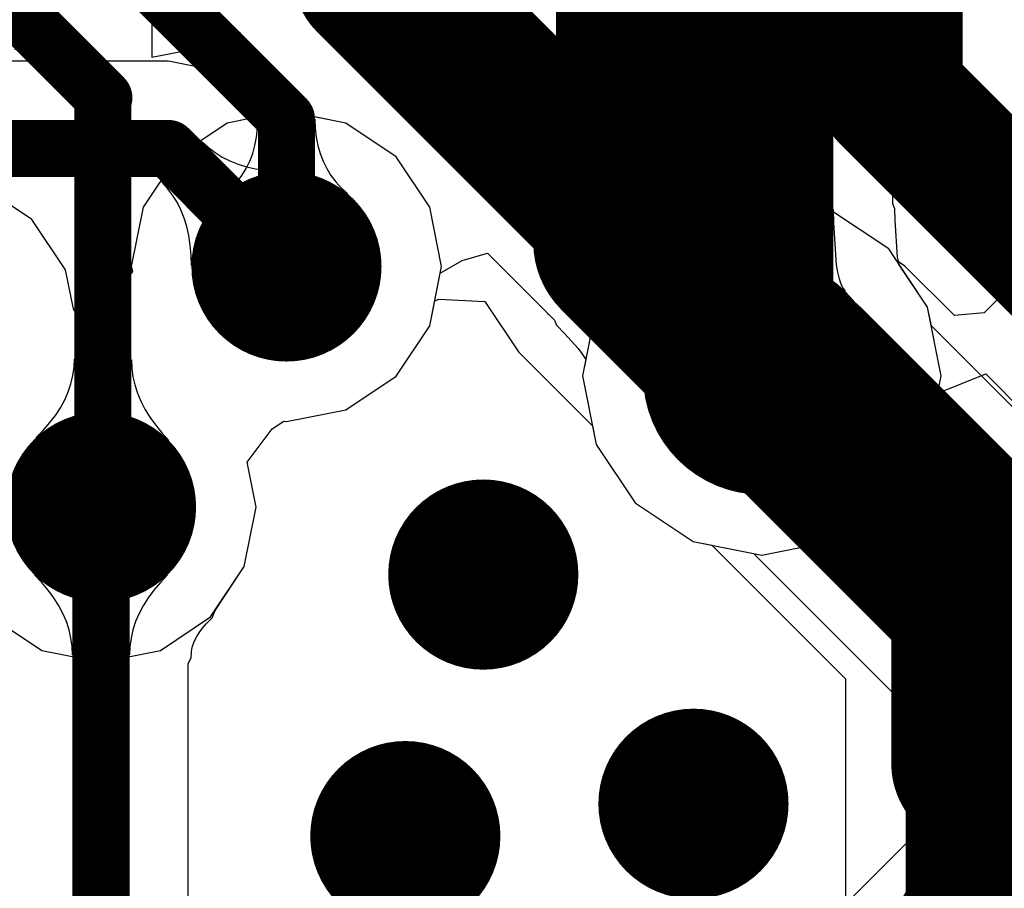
# Model space of a CAD drawing. Header units: millimetres. Extents: x 2.35 to 5.71, y 2.27 to 4.47.
# Tile 48 of 59: x 3.47 to 3.57, y 3.88 to 3.97. Entities that reach past the tile are written whole.
import ezdxf

# ---------------------------------------------------------------- set-up
doc = ezdxf.new("R2010")
doc.units = ezdxf.units.MM
doc.header["$MEASUREMENT"] = 0
for name, color, linetype in [('BottomLayer', 5, 'Continuous'), ('Mechanical4', 56, 'Continuous'), ('Mechanical5', 56, 'Continuous'), ('MidLayer1', 16, 'Continuous'), ('MidLayer2', 76, 'Continuous'), ('MultiLayer', 9, 'Continuous'), ('TopLayer', 1, 'Continuous'), ('TopOverlay', 2, 'Continuous'), ('TopPaste', 8, 'Continuous'), ('TopSolder', 216, 'Continuous'), ('ViaHoleLayer', 16, 'Continuous')]:
    doc.layers.add(name, color=color, linetype=linetype)

# ---------------------------------------------------------------- blocks, each defined once
blk = doc.blocks.new('C0201_36')
at = {"layer": 'Mechanical4'}
for p, q in [((-0.01196, 0.00521), (0.01166, 0.00521)), ((-0.01196, -0.0066), (-0.01196, 0.00521)), ((0.01166, 0.00521), (0.01166, -0.0066)), ((0.01166, -0.0066), (-0.01196, -0.0066))]:
    blk.add_line(p, q, dxfattribs=at)
at = {"layer": 'Mechanical5'}
for p, q in [((-0.00606, 0.00521), (-0.01196, 0.00521)), ((-0.01196, 0.00521), (-0.01196, -0.0066)), ((-0.00606, -0.0066), (-0.00606, 0.00521)), ((0.00576, 0.00521), (0.01166, 0.00521)), ((0.00576, -0.0066), (0.00576, 0.00521)), ((0.01166, 0.00521), (0.01166, -0.0066)), ((-0.01196, -0.0066), (-0.00606, -0.0066)), ((0.01166, -0.0066), (0.00576, -0.0066))]:
    blk.add_line(p, q, dxfattribs=at)
at = {"layer": 'TopLayer'}
for points in [[(-0.0182, -0.00707), (-0.00369, -0.00707), (-0.0182, 0.00569), (-0.00369, 0.00569)], [(0.00339, -0.00707), (0.0179, -0.00707), (0.00339, 0.00569), (0.0179, 0.00569)]]:
    blk.add_solid(points, dxfattribs=at)
at = {"layer": 'TopOverlay', "const_width": 0.006}
for points in [[(-0.0272, 0.00869, -0.414214), (-0.0212, 0.01469)], [(0.0209, 0.01469, -0.414214), (0.0269, 0.00869)], [(-0.0212, -0.01607, -0.414214), (-0.0272, -0.01007)], [(0.0269, -0.01007, -0.414214), (0.0209, -0.01607)]]:
    blk.add_lwpolyline(points, format="xyb", dxfattribs=at)
for points in [[(-0.00669, 0.01469), (-0.0212, 0.01469)], [(0.0209, 0.01469), (0.00639, 0.01469)], [(-0.0272, 0.00869), (-0.0272, -0.01007)], [(0.0269, 0.00869), (0.0269, -0.01007)], [(-0.00669, -0.01607), (-0.0212, -0.01607)], [(0.0209, -0.01607), (0.00639, -0.01607)]]:
    blk.add_lwpolyline(points, dxfattribs=at)
at = {"layer": 'TopOverlay', "const_width": 0.003}
for points in [[(-0.0227, 0.01469, 1), (-0.0197, 0.01469, 1)], [(-0.0227, 0.01469, 1), (-0.0197, 0.01469, 1)], [(-0.00819, 0.01469, 1), (-0.00519, 0.01469, 1)], [(0.00489, 0.01469, 1), (0.00789, 0.01469, 1)], [(0.0194, 0.01469, 1), (0.0224, 0.01469, 1)], [(0.0194, 0.01469, 1), (0.0224, 0.01469, 1)], [(-0.0287, 0.00869, 1), (-0.0257, 0.00869, 1)], [(-0.0287, 0.00869, 1), (-0.0257, 0.00869, 1)], [(0.0254, 0.00869, 1), (0.0284, 0.00869, 1)], [(0.0254, 0.00869, 1), (0.0284, 0.00869, 1)], [(-0.0287, -0.01007, 1), (-0.0257, -0.01007, 1)], [(-0.0287, -0.01007, 1), (-0.0257, -0.01007, 1)], [(0.0254, -0.01007, 1), (0.0284, -0.01007, 1)], [(0.0254, -0.01007, 1), (0.0284, -0.01007, 1)], [(-0.0227, -0.01607, 1), (-0.0197, -0.01607, 1)], [(-0.0227, -0.01607, 1), (-0.0197, -0.01607, 1)], [(-0.00819, -0.01607, 1), (-0.00519, -0.01607, 1)], [(0.00489, -0.01607, 1), (0.00789, -0.01607, 1)], [(0.0194, -0.01607, 1), (0.0224, -0.01607, 1)], [(0.0194, -0.01607, 1), (0.0224, -0.01607, 1)]]:
    blk.add_lwpolyline(points, format="xyb", close=True, dxfattribs=at)
at = {"layer": 'TopPaste'}
for p, q in [((-0.0182, 0.00474), (-0.01725, 0.00569)), ((-0.01725, 0.00569), (-0.00428, 0.00569)), ((-0.00428, 0.00569), (-0.00334, 0.00474)), ((0.00398, 0.00569), (0.00304, 0.00474)), ((0.01695, 0.00569), (0.00398, 0.00569)), ((0.0179, 0.00474), (0.01695, 0.00569)), ((-0.0182, -0.00612), (-0.0182, 0.00474)), ((-0.00334, 0.00474), (-0.00334, -0.00612)), ((0.00304, 0.00474), (0.00304, -0.00612)), ((0.0179, -0.00612), (0.0179, 0.00474)), ((-0.01725, -0.00707), (-0.0182, -0.00612)), ((-0.00334, -0.00612), (-0.00428, -0.00707)), ((0.00304, -0.00612), (0.00398, -0.00707)), ((0.01695, -0.00707), (0.0179, -0.00612)), ((-0.00428, -0.00707), (-0.01725, -0.00707)), ((0.00398, -0.00707), (0.01695, -0.00707))]:
    blk.add_line(p, q, dxfattribs=at)
for points in [[(-0.0182, -0.00707), (-0.00369, -0.00707), (-0.0182, 0.00569), (-0.00369, 0.00569)], [(0.00339, -0.00707), (0.0179, -0.00707), (0.00339, 0.00569), (0.0179, 0.00569)]]:
    blk.add_solid(points, dxfattribs=at)
at = {"layer": 'TopSolder'}
for points in [[(-0.0222, -0.01107), (0.00031, -0.01107), (-0.0222, 0.00969), (0.00031, 0.00969)], [(-0.00061, -0.01107), (0.0219, -0.01107), (-0.00061, 0.00969), (0.0219, 0.00969)]]:
    blk.add_solid(points, dxfattribs=at)
blk = doc.blocks.new('C0201_40')
at = {"layer": 'Mechanical4'}
for p, q in [((-0.01196, 0.00521), (0.01166, 0.00521)), ((-0.01196, -0.0066), (-0.01196, 0.00521)), ((0.01166, 0.00521), (0.01166, -0.0066)), ((0.01166, -0.0066), (-0.01196, -0.0066))]:
    blk.add_line(p, q, dxfattribs=at)
at = {"layer": 'Mechanical5'}
for p, q in [((-0.00606, 0.00521), (-0.01196, 0.00521)), ((-0.01196, 0.00521), (-0.01196, -0.0066)), ((-0.00606, -0.0066), (-0.00606, 0.00521)), ((0.00576, 0.00521), (0.01166, 0.00521)), ((0.00576, -0.0066), (0.00576, 0.00521)), ((0.01166, 0.00521), (0.01166, -0.0066)), ((-0.01196, -0.0066), (-0.00606, -0.0066)), ((0.01166, -0.0066), (0.00576, -0.0066))]:
    blk.add_line(p, q, dxfattribs=at)
at = {"layer": 'TopLayer'}
for points in [[(-0.0182, -0.00707), (-0.00369, -0.00707), (-0.0182, 0.00569), (-0.00369, 0.00569)], [(0.00339, -0.00707), (0.0179, -0.00707), (0.00339, 0.00569), (0.0179, 0.00569)]]:
    blk.add_solid(points, dxfattribs=at)
at = {"layer": 'TopOverlay', "const_width": 0.006}
for points in [[(-0.0272, 0.00869, -0.414214), (-0.0212, 0.01469)], [(0.0209, 0.01469, -0.414214), (0.0269, 0.00869)], [(-0.0212, -0.01607, -0.414214), (-0.0272, -0.01007)], [(0.0269, -0.01007, -0.414214), (0.0209, -0.01607)]]:
    blk.add_lwpolyline(points, format="xyb", dxfattribs=at)
for points in [[(-0.00669, 0.01469), (-0.0212, 0.01469)], [(0.0209, 0.01469), (0.00639, 0.01469)], [(-0.0272, 0.00869), (-0.0272, -0.01007)], [(0.0269, 0.00869), (0.0269, -0.01007)], [(-0.00669, -0.01607), (-0.0212, -0.01607)], [(0.0209, -0.01607), (0.00639, -0.01607)]]:
    blk.add_lwpolyline(points, dxfattribs=at)
at = {"layer": 'TopOverlay', "const_width": 0.003}
for points in [[(-0.0227, 0.01469, 1), (-0.0197, 0.01469, 1)], [(-0.0227, 0.01469, 1), (-0.0197, 0.01469, 1)], [(-0.00819, 0.01469, 1), (-0.00519, 0.01469, 1)], [(0.00489, 0.01469, 1), (0.00789, 0.01469, 1)], [(0.0194, 0.01469, 1), (0.0224, 0.01469, 1)], [(0.0194, 0.01469, 1), (0.0224, 0.01469, 1)], [(-0.0287, 0.00869, 1), (-0.0257, 0.00869, 1)], [(-0.0287, 0.00869, 1), (-0.0257, 0.00869, 1)], [(0.0254, 0.00869, 1), (0.0284, 0.00869, 1)], [(0.0254, 0.00869, 1), (0.0284, 0.00869, 1)], [(-0.0287, -0.01007, 1), (-0.0257, -0.01007, 1)], [(-0.0287, -0.01007, 1), (-0.0257, -0.01007, 1)], [(0.0254, -0.01007, 1), (0.0284, -0.01007, 1)], [(0.0254, -0.01007, 1), (0.0284, -0.01007, 1)], [(-0.0227, -0.01607, 1), (-0.0197, -0.01607, 1)], [(-0.0227, -0.01607, 1), (-0.0197, -0.01607, 1)], [(-0.00819, -0.01607, 1), (-0.00519, -0.01607, 1)], [(0.00489, -0.01607, 1), (0.00789, -0.01607, 1)], [(0.0194, -0.01607, 1), (0.0224, -0.01607, 1)], [(0.0194, -0.01607, 1), (0.0224, -0.01607, 1)]]:
    blk.add_lwpolyline(points, format="xyb", close=True, dxfattribs=at)
at = {"layer": 'TopPaste'}
for p, q in [((-0.0182, 0.00474), (-0.01725, 0.00569)), ((-0.01725, 0.00569), (-0.00428, 0.00569)), ((-0.00428, 0.00569), (-0.00334, 0.00474)), ((0.00398, 0.00569), (0.00304, 0.00474)), ((0.01695, 0.00569), (0.00398, 0.00569)), ((0.0179, 0.00474), (0.01695, 0.00569)), ((-0.0182, -0.00612), (-0.0182, 0.00474)), ((-0.00334, 0.00474), (-0.00334, -0.00612)), ((0.00304, 0.00474), (0.00304, -0.00612)), ((0.0179, -0.00612), (0.0179, 0.00474)), ((-0.01725, -0.00707), (-0.0182, -0.00612)), ((-0.00334, -0.00612), (-0.00428, -0.00707)), ((0.00304, -0.00612), (0.00398, -0.00707)), ((0.01695, -0.00707), (0.0179, -0.00612)), ((-0.00428, -0.00707), (-0.01725, -0.00707)), ((0.00398, -0.00707), (0.01695, -0.00707))]:
    blk.add_line(p, q, dxfattribs=at)
for points in [[(-0.0182, -0.00707), (-0.00369, -0.00707), (-0.0182, 0.00569), (-0.00369, 0.00569)], [(0.00339, -0.00707), (0.0179, -0.00707), (0.00339, 0.00569), (0.0179, 0.00569)]]:
    blk.add_solid(points, dxfattribs=at)
at = {"layer": 'TopSolder'}
for points in [[(-0.0222, -0.01107), (0.00031, -0.01107), (-0.0222, 0.00969), (0.00031, 0.00969)], [(-0.00061, -0.01107), (0.0219, -0.01107), (-0.00061, 0.00969), (0.0219, 0.00969)]]:
    blk.add_solid(points, dxfattribs=at)

msp = doc.modelspace()

# ---------------------------------------------------------------- linework, layer by layer
at = {"layer": 'BottomLayer'}
for p, q in [((3.47308, 3.96312), (3.47308, 4.01818)), ((3.48308, 4.01818), (3.48308, 3.96312)), ((3.5257, 3.96058), (3.52566, 3.97562)), ((3.54073, 3.97562), (3.5407, 3.96058)), ((3.55326, 3.96058), (3.55322, 3.97562)), ((3.56829, 3.97562), (3.56826, 3.96058)), ((3.48831, 3.96456), (3.49227, 3.96578)), ((3.49227, 3.96578), (3.49544, 3.9621)), ((3.4687, 3.96399), (3.47308, 3.96312)), ((3.48308, 3.96312), (3.48745, 3.96399)), ((3.48745, 3.96399), (3.48831, 3.96456)), ((3.49544, 3.9621), (3.49498, 3.95957)), ((3.5407, 3.96058), (3.5257, 3.96058)), ((3.56826, 3.96058), (3.55326, 3.96058)), ((3.49498, 3.95957), (3.49362, 3.95672)), ((3.49362, 3.95672), (3.49101, 3.9562)), ((3.49101, 3.9562), (3.48571, 3.95267)), ((3.48571, 3.95267), (3.48218, 3.94737)), ((3.47048, 3.94607), (3.46519, 3.9496)), ((3.48218, 3.94737), (3.48093, 3.94113)), ((3.47402, 3.94077), (3.47048, 3.94607)), ((3.47484, 3.93666), (3.47402, 3.94077)), ((3.48093, 3.94113), (3.48106, 3.94052)), ((3.48106, 3.94052), (3.47689, 3.93583)), ((3.51284, 3.9375), (3.51327, 3.9377)), ((3.51327, 3.9377), (3.51812, 3.93744)), ((3.47529, 3.93596), (3.47484, 3.93666)), ((3.51232, 3.93489), (3.51284, 3.9375)), ((3.51812, 3.93744), (3.52166, 3.93215)), ((3.47689, 3.93583), (3.47529, 3.93596)), ((3.50878, 3.9296), (3.51232, 3.93489)), ((3.52166, 3.93215), (3.52943, 3.92438)), ((3.50349, 3.92606), (3.50878, 3.9296)), ((3.56575, 3.9278), (3.57078, 3.92983)), ((3.57078, 3.92983), (3.57498, 3.92563)), ((3.56467, 3.92241), (3.56575, 3.9278)), ((3.49725, 3.92482), (3.50349, 3.92606)), ((3.49574, 3.92405), (3.49696, 3.92487)), ((3.49696, 3.92487), (3.49725, 3.92482)), ((3.52943, 3.92438), (3.52982, 3.92241)), ((3.49312, 3.92054), (3.49574, 3.92405)), ((3.52982, 3.92241), (3.53391, 3.91629)), ((3.56059, 3.91629), (3.56467, 3.92241)), ((3.49406, 3.91583), (3.49312, 3.92054)), ((3.53391, 3.91629), (3.54003, 3.9122)), ((3.55447, 3.9122), (3.56059, 3.91629)), ((3.49282, 3.90959), (3.49406, 3.91583)), ((3.54003, 3.9122), (3.54725, 3.91077)), ((3.54725, 3.91077), (3.55447, 3.9122)), ((3.48928, 3.9043), (3.49282, 3.90959)), ((3.46621, 3.9043), (3.47151, 3.90076)), ((3.48399, 3.90076), (3.48928, 3.9043)), ((3.47151, 3.90076), (3.47775, 3.89952)), ((3.47775, 3.89952), (3.48399, 3.90076)), ((3.57498, 3.89303), (3.50531, 3.82336))]:
    msp.add_line(p, q, dxfattribs=at)
for points, const_width in [([(3.50564, 3.97124), (3.50564, 4.01818)], 0.015), ([(3.5332, 3.94368), (3.5332, 4.01818)], 0.015), ([(3.56076, 3.95932), (3.56076, 4.01818)], 0.015), ([(3.50564, 3.97124), (3.5332, 3.94368)], 0.015), ([(3.56076, 3.95932), (3.58875, 3.93133)], 0.015), ([(3.5332, 3.94368), (3.54725, 3.92963)], 0.02), ([(3.51505, 3.81363), (3.58875, 3.88733)], 0.015)]:
    msp.add_lwpolyline(points, dxfattribs=dict(at, const_width=const_width))
for points, const_width in [([(3.50189, 3.97124, 1), (3.50939, 3.97124, 1)], 0.0075), ([(3.50189, 3.97124, 1), (3.50939, 3.97124, 1)], 0.0075), ([(3.55701, 3.95932, 1), (3.56451, 3.95932, 1)], 0.0075), ([(3.55701, 3.95932, 1), (3.56451, 3.95932, 1)], 0.0075), ([(3.5282, 3.94368, 1), (3.5382, 3.94368, 1)], 0.01), ([(3.49225, 3.94113, 1), (3.50225, 3.94113, 1)], 0.01), ([(3.52945, 3.94368, 1), (3.53695, 3.94368, 1)], 0.0075), ([(3.52945, 3.94368, 1), (3.53695, 3.94368, 1)], 0.0075), ([(3.541, 3.92963, 1), (3.5535, 3.92963, 1)], 0.0125), ([(3.54225, 3.92963, 1), (3.55225, 3.92963, 1)], 0.01), ([(3.47275, 3.91583, 1), (3.48275, 3.91583, 1)], 0.01), ([(3.51295, 3.90873, 1), (3.52295, 3.90873, 1)], 0.01), ([(3.53505, 3.88463, 1), (3.54505, 3.88463, 1)], 0.01), ([(3.50475, 3.88123, 1), (3.51475, 3.88123, 1)], 0.01)]:
    msp.add_lwpolyline(points, format="xyb", close=True, dxfattribs=dict(at, const_width=const_width))
at = {"layer": 'MidLayer1'}
for p, q in [((3.56101, 3.94773), (3.56101, 4.13879)), ((3.53348, 4.13309), (3.53348, 3.94773)), ((3.48485, 3.96271), (3.44085, 3.96271)), ((3.48836, 3.96201), (3.48485, 3.96271)), ((3.49134, 3.96002), (3.48836, 3.96201)), ((3.49207, 3.95929), (3.49134, 3.96002)), ((3.49276, 3.95903), (3.49207, 3.95929)), ((3.4932, 3.95863), (3.49276, 3.95903)), ((3.49344, 3.95845), (3.4932, 3.95863)), ((3.4937, 3.95829), (3.49344, 3.95845)), ((3.49399, 3.95814), (3.4937, 3.95829)), ((3.49433, 3.95801), (3.49399, 3.95814)), ((3.49473, 3.95788), (3.49433, 3.95801)), ((3.49521, 3.95777), (3.49473, 3.95788)), ((3.49575, 3.95769), (3.49521, 3.95777)), ((3.49638, 3.95764), (3.49575, 3.95769)), ((3.49727, 3.95762), (3.49638, 3.95764)), ((3.49805, 3.95729), (3.49727, 3.95762)), ((3.50349, 3.9562), (3.49805, 3.95729)), ((3.50878, 3.95267), (3.50349, 3.9562)), ((3.48414, 3.95), (3.48838, 3.95424)), ((3.48838, 3.95424), (3.48904, 3.95364)), ((3.48904, 3.95364), (3.48975, 3.9531)), ((3.48975, 3.9531), (3.4905, 3.95263)), ((3.4905, 3.95263), (3.4913, 3.95222)), ((3.4913, 3.95222), (3.49216, 3.95188)), ((3.51232, 3.94737), (3.50878, 3.95267)), ((3.49715, 3.95113), (3.48725, 3.94123)), ((3.49216, 3.95188), (3.49306, 3.9516)), ((3.49306, 3.9516), (3.49401, 3.95139)), ((3.49401, 3.95139), (3.49501, 3.95124)), ((3.49501, 3.95124), (3.49605, 3.95115)), ((3.49605, 3.95115), (3.49715, 3.95113)), ((3.48474, 3.94934), (3.48414, 3.95)), ((3.48528, 3.94863), (3.48474, 3.94934)), ((3.48575, 3.94788), (3.48528, 3.94863)), ((3.48616, 3.94708), (3.48575, 3.94788)), ((3.4865, 3.94622), (3.48616, 3.94708)), ((3.51356, 3.94113), (3.51232, 3.94737)), ((3.53325, 3.94719), (3.53324, 3.94589)), ((3.53348, 3.94773), (3.53325, 3.94719)), ((3.53974, 3.94572), (3.53975, 3.94713)), ((3.53975, 3.94713), (3.55475, 3.94713)), ((3.55475, 3.94713), (3.55476, 3.94572)), ((3.56124, 3.94719), (3.56101, 3.94773)), ((3.56125, 3.94597), (3.56124, 3.94719)), ((3.48678, 3.94532), (3.4865, 3.94622)), ((3.56152, 3.94209), (3.56125, 3.94597)), ((3.48699, 3.94437), (3.48678, 3.94532)), ((3.53324, 3.94589), (3.53315, 3.94374)), ((3.53964, 3.94327), (3.53974, 3.94572)), ((3.55476, 3.94572), (3.55506, 3.94131)), ((3.48714, 3.94337), (3.48699, 3.94437)), ((3.48723, 3.94233), (3.48714, 3.94337)), ((3.53315, 3.94374), (3.533, 3.9422)), ((3.53944, 3.94131), (3.53964, 3.94327)), ((3.48725, 3.94123), (3.48723, 3.94233)), ((3.53293, 3.94183), (3.53289, 3.94166)), ((3.533, 3.9422), (3.53293, 3.94183)), ((3.56156, 3.94183), (3.56152, 3.94209)), ((3.5616, 3.94166), (3.56156, 3.94183)), ((3.51232, 3.93489), (3.51356, 3.94113)), ((3.5328, 3.94131), (3.52982, 3.93685)), ((3.53289, 3.94166), (3.5328, 3.94138)), ((3.5328, 3.94138), (3.5328, 3.94131)), ((3.5393, 3.94052), (3.53944, 3.94131)), ((3.55506, 3.94131), (3.5552, 3.94052)), ((3.5617, 3.94138), (3.5616, 3.94166)), ((3.56169, 3.94131), (3.5617, 3.94138)), ((3.56467, 3.93685), (3.56169, 3.94131)), ((3.53895, 3.93929), (3.53914, 3.93984)), ((3.53914, 3.93984), (3.5393, 3.94052)), ((3.5552, 3.94052), (3.55536, 3.93984)), ((3.55536, 3.93984), (3.55555, 3.93929)), ((3.5385, 3.93856), (3.53874, 3.93886)), ((3.53874, 3.93886), (3.53895, 3.93929)), ((3.55555, 3.93929), (3.55576, 3.93886)), ((3.55576, 3.93886), (3.556, 3.93856)), ((3.556, 3.93856), (3.5385, 3.93856)), ((3.52982, 3.93685), (3.52839, 3.92963)), ((3.56507, 3.93488), (3.56467, 3.93685)), ((3.50878, 3.9296), (3.51232, 3.93489)), ((3.58388, 3.91607), (3.56507, 3.93488)), ((3.50349, 3.92606), (3.50878, 3.9296)), ((3.52839, 3.92963), (3.52982, 3.92241)), ((3.49725, 3.92482), (3.50349, 3.92606)), ((3.49574, 3.92405), (3.49696, 3.92487)), ((3.49696, 3.92487), (3.49725, 3.92482)), ((3.49312, 3.92054), (3.49574, 3.92405)), ((3.52982, 3.92241), (3.53391, 3.91629)), ((3.49406, 3.91583), (3.49312, 3.92054)), ((3.53391, 3.91629), (3.54003, 3.9122)), ((3.49282, 3.90959), (3.49406, 3.91583)), ((3.54003, 3.9122), (3.54199, 3.91181)), ((3.54199, 3.91181), (3.55603, 3.89777)), ((3.48928, 3.9043), (3.49282, 3.90959)), ((3.46621, 3.9043), (3.47151, 3.90076)), ((3.48399, 3.90076), (3.48928, 3.9043)), ((3.47151, 3.90076), (3.47775, 3.89952)), ((3.47775, 3.89952), (3.48399, 3.90076)), ((3.55603, 3.89777), (3.55603, 3.84507))]:
    msp.add_line(p, q, dxfattribs=at)
for points, const_width in [([(3.54725, 3.92963), (3.54725, 4.13879)], 0.015), ([(3.44085, 3.95353), (3.48485, 3.95353)], 0.006), ([(3.48485, 3.95353), (3.49725, 3.94113)], 0.006), ([(3.54725, 3.92963), (3.57235, 3.90453)], 0.02), ([(3.57235, 3.83831), (3.57235, 3.90453)], 0.02)]:
    msp.add_lwpolyline(points, dxfattribs=dict(at, const_width=const_width))
for points, const_width in [([(3.48335, 3.95353, 1), (3.48635, 3.95353, 1)], 0.003), ([(3.48335, 3.95353, 1), (3.48635, 3.95353, 1)], 0.003), ([(3.49225, 3.94113, 1), (3.50225, 3.94113, 1)], 0.01), ([(3.49575, 3.94113, 1), (3.49875, 3.94113, 1)], 0.003), ([(3.541, 3.92963, 1), (3.5535, 3.92963, 1)], 0.0125), ([(3.54225, 3.92963, 1), (3.55225, 3.92963, 1)], 0.01), ([(3.5435, 3.92963, 1), (3.551, 3.92963, 1)], 0.0075), ([(3.47275, 3.91583, 1), (3.48275, 3.91583, 1)], 0.01), ([(3.51295, 3.90873, 1), (3.52295, 3.90873, 1)], 0.01), ([(3.56735, 3.90453, 1), (3.57735, 3.90453, 1)], 0.01), ([(3.56735, 3.90453, 1), (3.57735, 3.90453, 1)], 0.01), ([(3.53505, 3.88463, 1), (3.54505, 3.88463, 1)], 0.01), ([(3.50475, 3.88123, 1), (3.51475, 3.88123, 1)], 0.01)]:
    msp.add_lwpolyline(points, format="xyb", close=True, dxfattribs=dict(at, const_width=const_width))
at = {"layer": 'MidLayer2'}
for p, q in [((3.49725, 3.95744), (3.49101, 3.9562)), ((3.50349, 3.9562), (3.49725, 3.95744)), ((3.49101, 3.9562), (3.48571, 3.95267)), ((3.50878, 3.95267), (3.50349, 3.9562)), ((3.48571, 3.95267), (3.48218, 3.94737)), ((3.51232, 3.94737), (3.50878, 3.95267)), ((3.47048, 3.94607), (3.46519, 3.9496)), ((3.54725, 3.94849), (3.54003, 3.94706)), ((3.55447, 3.94706), (3.54725, 3.94849)), ((3.48218, 3.94737), (3.48093, 3.94113)), ((3.51356, 3.94113), (3.51232, 3.94737)), ((3.54003, 3.94706), (3.53391, 3.94297)), ((3.56059, 3.94297), (3.55447, 3.94706)), ((3.47402, 3.94077), (3.47048, 3.94607)), ((3.53391, 3.94297), (3.52982, 3.93685)), ((3.56467, 3.93685), (3.56059, 3.94297)), ((3.47484, 3.93666), (3.47402, 3.94077)), ((3.48093, 3.94113), (3.48101, 3.94077)), ((3.51232, 3.93489), (3.51356, 3.94113)), ((3.48101, 3.94077), (3.47688, 3.93591)), ((3.47517, 3.93614), (3.47484, 3.93666)), ((3.52982, 3.93685), (3.52839, 3.92963)), ((3.56611, 3.92963), (3.56467, 3.93685)), ((3.47541, 3.93596), (3.47517, 3.93614)), ((3.47688, 3.93591), (3.47541, 3.93596)), ((3.50878, 3.9296), (3.51232, 3.93489)), ((3.50349, 3.92606), (3.50878, 3.9296)), ((3.52839, 3.92963), (3.52982, 3.92241)), ((3.56467, 3.92241), (3.56611, 3.92963)), ((3.49725, 3.92482), (3.50349, 3.92606)), ((3.49574, 3.92405), (3.49696, 3.92487)), ((3.49696, 3.92487), (3.49725, 3.92482)), ((3.49312, 3.92054), (3.49574, 3.92405)), ((3.52982, 3.92241), (3.53391, 3.91629)), ((3.56059, 3.91629), (3.56467, 3.92241)), ((3.49406, 3.91583), (3.49312, 3.92054)), ((3.53391, 3.91629), (3.54003, 3.9122)), ((3.55447, 3.9122), (3.56059, 3.91629)), ((3.49282, 3.90959), (3.49406, 3.91583)), ((3.54003, 3.9122), (3.54725, 3.91077)), ((3.54725, 3.91077), (3.55447, 3.9122)), ((3.47151, 3.9079), (3.47075, 3.90869)), ((3.47075, 3.90869), (3.48475, 3.90869)), ((3.48475, 3.90869), (3.48399, 3.9079)), ((3.48974, 3.90497), (3.49282, 3.90959)), ((3.47219, 3.9071), (3.47151, 3.9079)), ((3.48399, 3.9079), (3.48331, 3.9071)), ((3.47279, 3.90629), (3.47219, 3.9071)), ((3.48331, 3.9071), (3.48271, 3.90629)), ((3.47331, 3.90546), (3.47279, 3.90629)), ((3.48271, 3.90629), (3.48219, 3.90546)), ((3.47375, 3.90463), (3.47331, 3.90546)), ((3.47411, 3.90378), (3.47375, 3.90463)), ((3.48175, 3.90463), (3.48139, 3.90378)), ((3.48219, 3.90546), (3.48175, 3.90463)), ((3.48943, 3.90419), (3.48974, 3.90497)), ((3.47439, 3.90293), (3.47411, 3.90378)), ((3.48139, 3.90378), (3.48111, 3.90293)), ((3.4884, 3.90306), (3.48881, 3.90354)), ((3.48881, 3.90354), (3.48943, 3.90419)), ((3.47459, 3.90206), (3.47439, 3.90293)), ((3.48111, 3.90293), (3.48091, 3.90206)), ((3.48781, 3.90221), (3.48807, 3.90262)), ((3.48807, 3.90262), (3.4884, 3.90306)), ((3.47471, 3.90118), (3.47459, 3.90206)), ((3.48091, 3.90206), (3.48079, 3.90118)), ((3.48737, 3.90119), (3.48747, 3.9015)), ((3.48747, 3.9015), (3.48762, 3.90184)), ((3.48762, 3.90184), (3.48781, 3.90221)), ((3.47475, 3.90029), (3.47471, 3.90118)), ((3.48079, 3.90118), (3.48075, 3.90029)), ((3.48724, 3.9), (3.48726, 3.90059)), ((3.48726, 3.90059), (3.4873, 3.90089)), ((3.4873, 3.90089), (3.48737, 3.90119)), ((3.48075, 3.90029), (3.47475, 3.90029)), ((3.48692, 3.89933), (3.48724, 3.9)), ((3.48692, 3.7791), (3.48692, 3.89933))]:
    msp.add_line(p, q, dxfattribs=at)
for points, const_width in [([(3.49225, 3.94113, 1), (3.50225, 3.94113, 1)], 0.01), ([(3.541, 3.92963, 1), (3.5535, 3.92963, 1)], 0.0125), ([(3.47275, 3.91583, 1), (3.48275, 3.91583, 1)], 0.01), ([(3.47625, 3.91583, 1), (3.47925, 3.91583, 1)], 0.003), ([(3.51295, 3.90873, 1), (3.52295, 3.90873, 1)], 0.01), ([(3.53505, 3.88463, 1), (3.54505, 3.88463, 1)], 0.01), ([(3.50475, 3.88123, 1), (3.51475, 3.88123, 1)], 0.01)]:
    msp.add_lwpolyline(points, format="xyb", close=True, dxfattribs=dict(at, const_width=const_width))
at = {"layer": 'MidLayer2', "const_width": 0.006}
msp.add_lwpolyline([(3.47775, 3.7753), (3.47775, 3.91583)], dxfattribs=at)
at = {"layer": 'MultiLayer'}
for points, const_width in [([(3.49225, 3.94113, 1), (3.50225, 3.94113, 1)], 0.01), ([(3.541, 3.92963, 1), (3.5535, 3.92963, 1)], 0.0125), ([(3.47275, 3.91583, 1), (3.48275, 3.91583, 1)], 0.01), ([(3.51295, 3.90873, 1), (3.52295, 3.90873, 1)], 0.01), ([(3.53505, 3.88463, 1), (3.54505, 3.88463, 1)], 0.01), ([(3.50475, 3.88123, 1), (3.51475, 3.88123, 1)], 0.01)]:
    msp.add_lwpolyline(points, format="xyb", close=True, dxfattribs=dict(at, const_width=const_width))
at = {"layer": 'TopLayer'}
for p, q in [((3.54755, 3.95229), (3.51161, 3.98823)), ((3.49421, 3.95566), (3.49425, 3.95663)), ((3.49425, 3.95663), (3.50025, 3.95663)), ((3.50025, 3.95663), (3.50028, 3.95566)), ((3.49411, 3.95473), (3.49421, 3.95566)), ((3.50028, 3.95566), (3.50038, 3.95473)), ((3.49394, 3.95384), (3.49411, 3.95473)), ((3.50038, 3.95473), (3.50056, 3.95384)), ((3.4937, 3.95299), (3.49394, 3.95384)), ((3.50056, 3.95384), (3.50079, 3.95299)), ((3.49302, 3.95143), (3.49339, 3.95219)), ((3.49339, 3.95219), (3.4937, 3.95299)), ((3.50079, 3.95299), (3.5011, 3.95219)), ((3.5011, 3.95219), (3.50148, 3.95143)), ((3.54805, 3.95211), (3.54755, 3.95229)), ((3.49257, 3.95071), (3.49302, 3.95143)), ((3.50148, 3.95143), (3.50192, 3.95071)), ((3.55335, 3.94728), (3.54805, 3.95211)), ((3.49206, 3.95003), (3.49257, 3.95071)), ((3.50192, 3.95071), (3.50243, 3.95003)), ((3.49083, 3.9488), (3.49148, 3.94939)), ((3.49148, 3.94939), (3.49206, 3.95003)), ((3.50243, 3.95003), (3.50302, 3.94939)), ((3.50302, 3.94939), (3.50366, 3.9488)), ((3.50366, 3.9488), (3.49083, 3.9488)), ((3.5303, 3.93947), (3.54367, 3.94731)), ((3.54367, 3.94731), (3.5496, 3.94191)), ((3.55447, 3.94706), (3.55335, 3.94728)), ((3.56059, 3.94297), (3.55447, 3.94706)), ((3.57971, 3.94536), (3.57062, 3.93626)), ((3.56139, 3.94176), (3.56059, 3.94297)), ((3.51573, 3.94176), (3.51838, 3.94253)), ((3.51838, 3.94253), (3.52469, 3.93622)), ((3.5496, 3.94191), (3.53502, 3.93223)), ((3.51342, 3.94042), (3.51573, 3.94176)), ((3.56228, 3.94117), (3.56139, 3.94176)), ((3.56749, 3.93596), (3.56228, 3.94117)), ((3.51232, 3.93489), (3.51342, 3.94042)), ((3.53128, 3.93847), (3.5303, 3.93947)), ((3.53289, 3.93665), (3.53128, 3.93847)), ((3.53353, 3.93584), (3.53289, 3.93665)), ((3.52469, 3.93622), (3.5247, 3.93619)), ((3.5247, 3.93619), (3.52481, 3.9361)), ((3.52481, 3.9361), (3.52543, 3.93548)), ((3.53406, 3.93508), (3.53353, 3.93584)), ((3.57062, 3.93626), (3.56749, 3.93596)), ((3.50878, 3.9296), (3.51232, 3.93489)), ((3.52543, 3.93548), (3.52565, 3.93494)), ((3.52565, 3.93494), (3.52652, 3.93405)), ((3.53448, 3.93439), (3.53406, 3.93508)), ((3.52652, 3.93405), (3.52791, 3.93249)), ((3.53478, 3.93375), (3.53448, 3.93439)), ((3.53497, 3.93318), (3.53478, 3.93375)), ((3.52791, 3.93249), (3.52831, 3.93197)), ((3.53505, 3.93268), (3.53497, 3.93318)), ((3.53502, 3.93223), (3.53505, 3.93268)), ((3.52831, 3.93197), (3.52861, 3.93155)), ((3.52861, 3.93155), (3.52873, 3.93135)), ((3.47479, 3.92966), (3.47491, 3.93054)), ((3.47491, 3.93054), (3.47495, 3.93143)), ((3.47495, 3.93143), (3.48095, 3.93131)), ((3.48095, 3.93131), (3.48099, 3.93042)), ((3.48099, 3.93042), (3.48111, 3.92954)), ((3.52873, 3.93135), (3.52839, 3.92963)), ((3.47458, 3.92879), (3.47479, 3.92966)), ((3.48111, 3.92954), (3.4813, 3.92867)), ((3.50349, 3.92606), (3.50878, 3.9296)), ((3.52839, 3.92963), (3.52982, 3.92241)), ((3.4743, 3.92794), (3.47458, 3.92879)), ((3.4813, 3.92867), (3.48158, 3.92781)), ((3.47393, 3.9271), (3.4743, 3.92794)), ((3.48158, 3.92781), (3.48193, 3.92696)), ((3.47296, 3.92546), (3.47349, 3.92628)), ((3.47349, 3.92628), (3.47393, 3.9271)), ((3.48193, 3.92696), (3.48237, 3.92612)), ((3.47235, 3.92467), (3.47296, 3.92546)), ((3.48237, 3.92612), (3.48288, 3.92528)), ((3.48288, 3.92528), (3.48347, 3.92446)), ((3.49725, 3.92482), (3.50349, 3.92606)), ((3.47166, 3.92388), (3.47235, 3.92467)), ((3.48347, 3.92446), (3.48414, 3.92364)), ((3.49574, 3.92405), (3.49696, 3.92487)), ((3.49696, 3.92487), (3.49725, 3.92482)), ((3.47089, 3.92311), (3.47166, 3.92388)), ((3.48414, 3.92364), (3.48489, 3.92283)), ((3.49312, 3.92054), (3.49574, 3.92405)), ((3.48489, 3.92283), (3.47089, 3.92311)), ((3.52982, 3.92241), (3.53391, 3.91629)), ((3.49406, 3.91583), (3.49312, 3.92054)), ((3.53391, 3.91629), (3.54003, 3.9122)), ((3.49282, 3.90959), (3.49406, 3.91583)), ((3.54003, 3.9122), (3.54636, 3.91094)), ((3.54636, 3.91094), (3.56658, 3.89073)), ((3.48928, 3.9043), (3.49282, 3.90959)), ((3.46621, 3.9043), (3.47151, 3.90076)), ((3.48399, 3.90076), (3.48928, 3.9043)), ((3.47151, 3.90076), (3.47775, 3.89952)), ((3.47775, 3.89952), (3.48399, 3.90076)), ((3.56658, 3.89073), (3.56658, 3.84845))]:
    msp.add_line(p, q, dxfattribs=at)
for points, const_width in [([(3.49135, 3.98903), (3.54725, 3.93313)], 0.015), ([(3.47245, 3.98143), (3.49725, 3.95663)], 0.006), ([(3.46045, 3.97646), (3.47805, 3.95886)], 0.006), ([(3.47795, 3.95876), (3.47805, 3.95886)], 0.006), ([(3.47795, 3.91603), (3.47795, 3.95876)], 0.006), ([(3.49725, 3.94113), (3.49725, 3.95663)], 0.006), ([(3.54725, 3.92963), (3.54725, 3.93313)], 0.015), ([(3.54725, 3.92963), (3.55075, 3.92963)], 0.02), ([(3.55075, 3.92963), (3.57844, 3.90194)], 0.02), ([(3.47775, 3.91583), (3.47795, 3.91603)], 0.006)]:
    msp.add_lwpolyline(points, dxfattribs=dict(at, const_width=const_width))
for points, const_width in [([(3.47645, 3.95876, 1), (3.47945, 3.95876, 1)], 0.003), ([(3.47645, 3.95876, 1), (3.47945, 3.95876, 1)], 0.003), ([(3.47655, 3.95886, 1), (3.47955, 3.95886, 1)], 0.003), ([(3.47655, 3.95886, 1), (3.47955, 3.95886, 1)], 0.003), ([(3.49575, 3.95663, 1), (3.49875, 3.95663, 1)], 0.003), ([(3.49575, 3.95663, 1), (3.49875, 3.95663, 1)], 0.003), ([(3.49225, 3.94113, 1), (3.50225, 3.94113, 1)], 0.01), ([(3.49575, 3.94113, 1), (3.49875, 3.94113, 1)], 0.003), ([(3.541, 3.92963, 1), (3.5535, 3.92963, 1)], 0.0125), ([(3.5435, 3.93313, 1), (3.551, 3.93313, 1)], 0.0075), ([(3.5435, 3.93313, 1), (3.551, 3.93313, 1)], 0.0075), ([(3.54225, 3.92963, 1), (3.55225, 3.92963, 1)], 0.01), ([(3.54575, 3.92963, 1), (3.55575, 3.92963, 1)], 0.01), ([(3.54575, 3.92963, 1), (3.55575, 3.92963, 1)], 0.01), ([(3.5435, 3.92963, 1), (3.551, 3.92963, 1)], 0.0075), ([(3.47275, 3.91583, 1), (3.48275, 3.91583, 1)], 0.01), ([(3.47645, 3.91603, 1), (3.47945, 3.91603, 1)], 0.003), ([(3.47645, 3.91603, 1), (3.47945, 3.91603, 1)], 0.003), ([(3.47625, 3.91583, 1), (3.47925, 3.91583, 1)], 0.003), ([(3.51295, 3.90873, 1), (3.52295, 3.90873, 1)], 0.01), ([(3.57344, 3.90194, 1), (3.58344, 3.90194, 1)], 0.01), ([(3.53505, 3.88463, 1), (3.54505, 3.88463, 1)], 0.01), ([(3.50475, 3.88123, 1), (3.51475, 3.88123, 1)], 0.01)]:
    msp.add_lwpolyline(points, format="xyb", close=True, dxfattribs=dict(at, const_width=const_width))
at = {"layer": 'ViaHoleLayer'}
for points, const_width in [([(3.49475, 3.94113, 1), (3.49975, 3.94113, 1)], 0.005), ([(3.5435, 3.92963, 1), (3.551, 3.92963, 1)], 0.0075), ([(3.47525, 3.91583, 1), (3.48025, 3.91583, 1)], 0.005), ([(3.51545, 3.90873, 1), (3.52045, 3.90873, 1)], 0.005), ([(3.53755, 3.88463, 1), (3.54255, 3.88463, 1)], 0.005), ([(3.50725, 3.88123, 1), (3.51225, 3.88123, 1)], 0.005)]:
    msp.add_lwpolyline(points, format="xyb", close=True, dxfattribs=dict(at, const_width=const_width))

# ---------------------------------------------------------------- block references
at = {"rotation": 180}
for name, p in [('C0201_36', (3.59075, 3.89753)), ('C0201_40', (3.59107, 3.86084))]:
    msp.add_blockref(name, p, dxfattribs=at)

doc.saveas('drawing.dxf')
